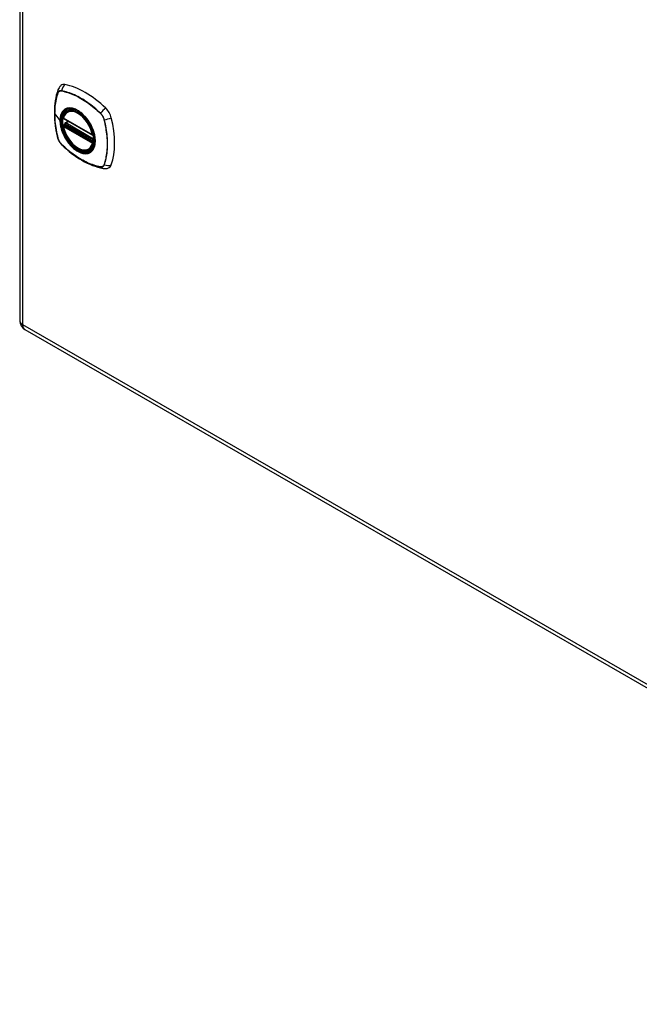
# Model space of a CAD drawing. Header units: inches. Extents: x 4 to 114, y 7 to 60.
# Tile 91 of 96: x 97 to 105, y 32 to 46. Entities that reach past the tile are written whole.
import ezdxf

# ---------------------------------------------------------------- set-up
doc = ezdxf.new("R2010")
doc.units = ezdxf.units.IN
doc.header["$MEASUREMENT"] = 0
doc.layers.add('Visible Edges(ANSI)', color=7, linetype='Continuous', lineweight=25)
doc.layers.add('Visible Tangent Edges(ANSI)', color=7, linetype='Continuous', lineweight=25)

msp = doc.modelspace()

# ---------------------------------------------------------------- linework, layer by layer
at = {"layer": 'Visible Edges(ANSI)'}
for p, q in [((96.581, 57.618), (96.581, 41.667)), ((97.263, 44.651), (97.273, 44.657)), ((97.206, 44.547), (97.62, 44.309)), ((97.231, 44.485), (97.272, 44.509)), ((97.206, 44.451), (97.22, 44.459)), ((97.226, 44.471), (97.225, 44.473)), ((97.575, 44.109), (97.586, 44.115)), ((96.654, 41.541), (113.36, 31.92))]:
    msp.add_line(p, q, dxfattribs=at)
at = {"layer": 'Visible Edges(ANSI)', "flags": 128}
for points in [[(97.126, 44.956), (97.114, 44.919), (97.103, 44.881), (97.095, 44.842), (97.088, 44.802), (97.082, 44.762), (97.078, 44.72), (97.076, 44.678), (97.075, 44.636), (97.076, 44.592), (97.078, 44.548), (97.082, 44.504), (97.087, 44.459), (97.094, 44.413), (97.102, 44.368), (97.111, 44.322), (97.122, 44.276)], [(97.169, 45.018), (97.161, 45.011), (97.154, 45.004), (97.142, 44.988), (97.132, 44.972), (97.126, 44.956)], [(97.2, 44.56), (97.205, 44.575), (97.21, 44.589), (97.216, 44.602), (97.224, 44.614), (97.232, 44.625), (97.241, 44.635), (97.252, 44.644), (97.263, 44.651)], [(97.517, 44.57), (97.535, 44.548), (97.552, 44.524), (97.569, 44.5), (97.584, 44.475), (97.598, 44.449), (97.611, 44.423), (97.622, 44.396), (97.632, 44.369)], [(97.575, 44.109), (97.564, 44.103), (97.551, 44.098), (97.539, 44.095), (97.525, 44.093), (97.512, 44.093), (97.498, 44.094), (97.484, 44.096), (97.469, 44.099), (97.455, 44.104), (97.44, 44.11), (97.425, 44.117), (97.411, 44.125), (97.396, 44.134), (97.382, 44.144), (97.367, 44.155), (97.353, 44.167), (97.339, 44.18), (97.326, 44.194), (97.313, 44.209), (97.3, 44.224), (97.288, 44.24), (97.277, 44.257), (97.266, 44.274), (97.255, 44.291), (97.246, 44.309), (97.237, 44.328), (97.229, 44.346), (97.221, 44.365), (97.215, 44.383), (97.209, 44.402), (97.204, 44.42), (97.2, 44.439)], [(97.22, 44.459), (97.222, 44.461), (97.225, 44.464), (97.226, 44.468), (97.226, 44.471)], [(97.122, 44.276), (97.127, 44.261), (97.132, 44.247), (97.138, 44.234), (97.145, 44.221), (97.153, 44.208), (97.161, 44.196), (97.171, 44.185), (97.181, 44.174)], [(97.181, 44.174), (97.216, 44.141), (97.251, 44.11), (97.286, 44.08), (97.322, 44.052), (97.358, 44.025), (97.395, 43.999), (97.432, 43.976), (97.469, 43.953), (97.507, 43.933), (97.544, 43.914), (97.582, 43.896), (97.62, 43.881), (97.658, 43.867), (97.696, 43.855), (97.734, 43.846), (97.771, 43.838)], [(97.771, 43.838), (97.789, 43.836), (97.807, 43.836), (97.827, 43.838), (97.837, 43.841), (97.847, 43.844)]]:
    msp.add_lwpolyline(points, dxfattribs=at)
at = {"layer": 'Visible Edges(ANSI)'}
for centre, radius, start, end in [((97.212, 44.557), 0.0118, 166.5789, 240.064), ((97.212, 44.441), 0.0118, 119.936, 190.602), ((97.237, 44.475), 0.0118, 119.936, 187.8207), ((97.626, 44.319), 0.0118, 240.064, 282.6676), ((96.727, 41.667), 0.146, 180, 240.064)]:
    msp.add_arc(centre, radius, start, end, dxfattribs=at)
for centre, major_axis, start_param, end_param in [((97.266, 44.871), (-0.088, 0.154), 5.827357, 6.382176), ((97.517, 43.873), (-0.639, 1.109), 5.172085, 5.827357), ((97.412, 44.376), (0.157, -0.273), 2.362013, 7.062765), ((97.767, 44.582), (0.088, -0.154), 1.114968, 2.030492), ((97.029, 44.717), (-0.639, 1.109), 3.601288, 4.256561), ((97.767, 44.002), (0.088, -0.154), 6.184194, 6.742881)]:
    msp.add_ellipse(centre, major_axis=major_axis, ratio=0.578093, start_param=start_param, end_param=end_param, dxfattribs=at)
msp.add_ellipse((97.408, 44.374), major_axis=(0.16, -0.277), ratio=0.578093, dxfattribs=at)
at = {"layer": 'Visible Tangent Edges(ANSI)'}
for p, q in [((96.624, 41.608), (96.624, 57.559)), ((97.178, 44.941), (97.178, 44.941)), ((97.126, 44.911), (97.126, 44.911)), ((97.08, 44.617), (97.155, 44.519)), ((97.617, 44.314), (97.204, 44.552)), ((97.237, 44.485), (97.276, 44.507)), ((97.732, 44.622), (97.733, 44.622)), ((97.784, 44.532), (97.784, 44.532)), ((97.204, 44.436), (97.617, 44.198)), ((97.212, 44.451), (97.223, 44.457)), ((97.626, 44.212), (97.212, 44.451)), ((97.223, 44.457), (97.633, 44.221)), ((97.634, 44.238), (97.232, 44.47)), ((97.634, 44.256), (97.237, 44.485)), ((97.126, 44.269), (97.126, 44.27)), ((97.178, 44.18), (97.178, 44.18)), ((97.633, 44.216), (97.626, 44.212)), ((97.733, 43.86), (97.732, 43.86)), ((97.784, 43.891), (97.784, 43.89)), ((113.33, 31.987), (96.624, 41.608))]:
    msp.add_line(p, q, dxfattribs=at)
at = {"layer": 'Visible Tangent Edges(ANSI)', "flags": 128}
for points in [[(97.178, 44.943), (97.175, 44.944), (97.172, 44.944), (97.169, 44.944), (97.166, 44.944), (97.163, 44.944), (97.16, 44.944), (97.158, 44.944), (97.155, 44.943), (97.152, 44.942), (97.15, 44.941), (97.148, 44.94), (97.145, 44.939), (97.143, 44.938), (97.141, 44.936), (97.139, 44.934), (97.137, 44.932), (97.135, 44.93), (97.133, 44.928), (97.132, 44.926), (97.13, 44.924), (97.129, 44.921), (97.127, 44.919), (97.126, 44.916), (97.125, 44.913)], [(97.126, 44.911), (97.127, 44.914), (97.128, 44.917), (97.129, 44.919), (97.131, 44.922), (97.132, 44.924), (97.134, 44.926), (97.136, 44.928), (97.138, 44.93), (97.14, 44.932), (97.142, 44.934), (97.144, 44.935), (97.146, 44.936), (97.148, 44.938), (97.15, 44.939), (97.153, 44.94), (97.155, 44.94), (97.158, 44.941), (97.161, 44.941), (97.163, 44.942), (97.166, 44.942), (97.169, 44.942), (97.172, 44.942), (97.175, 44.942), (97.178, 44.941)], [(97.734, 44.623), (97.711, 44.645), (97.689, 44.665), (97.666, 44.685), (97.643, 44.705), (97.62, 44.724), (97.596, 44.742), (97.573, 44.759), (97.549, 44.776), (97.526, 44.792), (97.502, 44.808), (97.479, 44.822), (97.455, 44.836), (97.432, 44.85), (97.408, 44.862), (97.384, 44.874), (97.361, 44.885), (97.338, 44.895), (97.314, 44.904), (97.291, 44.913), (97.268, 44.92), (97.245, 44.927), (97.223, 44.934), (97.2, 44.939), (97.178, 44.943)], [(97.178, 44.941), (97.2, 44.937), (97.223, 44.931), (97.245, 44.925), (97.268, 44.918), (97.291, 44.911), (97.314, 44.902), (97.337, 44.893), (97.361, 44.883), (97.384, 44.872), (97.408, 44.861), (97.431, 44.848), (97.455, 44.835), (97.478, 44.821), (97.502, 44.806), (97.525, 44.791), (97.549, 44.775), (97.572, 44.758), (97.595, 44.741), (97.619, 44.722), (97.642, 44.703), (97.665, 44.684), (97.687, 44.664), (97.71, 44.643), (97.732, 44.622)], [(97.125, 44.913), (97.118, 44.891), (97.111, 44.869), (97.105, 44.846), (97.1, 44.822), (97.095, 44.798), (97.091, 44.774), (97.087, 44.749), (97.084, 44.723), (97.082, 44.697), (97.081, 44.671), (97.08, 44.644), (97.079, 44.617), (97.08, 44.59), (97.081, 44.562), (97.082, 44.534), (97.084, 44.506), (97.087, 44.477), (97.091, 44.448), (97.095, 44.419), (97.1, 44.389), (97.105, 44.36), (97.111, 44.33), (97.118, 44.3), (97.125, 44.27)], [(97.08, 44.617), (97.08, 44.63), (97.08, 44.644), (97.08, 44.657), (97.081, 44.67), (97.082, 44.684), (97.083, 44.697), (97.084, 44.71), (97.085, 44.722), (97.086, 44.735), (97.088, 44.748), (97.09, 44.76), (97.091, 44.773), (97.093, 44.785), (97.096, 44.797), (97.098, 44.809), (97.1, 44.821), (97.103, 44.833), (97.106, 44.844), (97.109, 44.856), (97.112, 44.867), (97.115, 44.878), (97.119, 44.889), (97.122, 44.9), (97.126, 44.911)], [(97.213, 44.671), (97.208, 44.667), (97.204, 44.663), (97.2, 44.658), (97.196, 44.654), (97.192, 44.649), (97.188, 44.644), (97.185, 44.638), (97.181, 44.633), (97.178, 44.627), (97.175, 44.621), (97.172, 44.615), (97.17, 44.609), (97.167, 44.602), (97.165, 44.595), (97.163, 44.588), (97.162, 44.581), (97.16, 44.574), (97.159, 44.567), (97.158, 44.559), (97.157, 44.551), (97.156, 44.543), (97.155, 44.535), (97.155, 44.527), (97.155, 44.519)], [(97.159, 44.517), (97.16, 44.541), (97.162, 44.563), (97.167, 44.584), (97.173, 44.604), (97.18, 44.622), (97.19, 44.638), (97.201, 44.653), (97.213, 44.665), (97.227, 44.676), (97.242, 44.684), (97.258, 44.69), (97.275, 44.694), (97.294, 44.695), (97.313, 44.694), (97.332, 44.691), (97.353, 44.686), (97.373, 44.678), (97.394, 44.669), (97.415, 44.657), (97.436, 44.643), (97.457, 44.627), (97.477, 44.61), (97.497, 44.59), (97.517, 44.57)], [(97.246, 44.69), (97.245, 44.69), (97.243, 44.689), (97.242, 44.688), (97.24, 44.688), (97.239, 44.687), (97.237, 44.686), (97.236, 44.686), (97.234, 44.685), (97.233, 44.684), (97.232, 44.683), (97.23, 44.683), (97.229, 44.682), (97.227, 44.681), (97.226, 44.68), (97.225, 44.679), (97.223, 44.679), (97.222, 44.678), (97.221, 44.677), (97.219, 44.676), (97.218, 44.675), (97.217, 44.674), (97.215, 44.673), (97.214, 44.672), (97.213, 44.671)], [(97.568, 44.505), (97.557, 44.522), (97.545, 44.538), (97.532, 44.554), (97.519, 44.57), (97.506, 44.584), (97.493, 44.598), (97.479, 44.612), (97.465, 44.624), (97.451, 44.636), (97.436, 44.646), (97.422, 44.656), (97.407, 44.665), (97.393, 44.673), (97.378, 44.68), (97.364, 44.686), (97.349, 44.69), (97.335, 44.694), (97.322, 44.697), (97.308, 44.698), (97.295, 44.699), (97.282, 44.698), (97.269, 44.697), (97.258, 44.694), (97.246, 44.69)], [(97.126, 44.27), (97.122, 44.285), (97.119, 44.3), (97.115, 44.315), (97.112, 44.33), (97.109, 44.345), (97.106, 44.359), (97.103, 44.374), (97.1, 44.389), (97.098, 44.404), (97.096, 44.418), (97.093, 44.433), (97.091, 44.448), (97.09, 44.462), (97.088, 44.477), (97.086, 44.491), (97.085, 44.505), (97.084, 44.52), (97.083, 44.534), (97.082, 44.548), (97.081, 44.562), (97.08, 44.576), (97.08, 44.59), (97.08, 44.603), (97.08, 44.617)], [(97.155, 44.519), (97.155, 44.51), (97.155, 44.501), (97.156, 44.493), (97.157, 44.484), (97.158, 44.475), (97.159, 44.466), (97.16, 44.457), (97.162, 44.448), (97.163, 44.439), (97.165, 44.429), (97.167, 44.42), (97.17, 44.411), (97.172, 44.402), (97.175, 44.392), (97.178, 44.383), (97.181, 44.373), (97.185, 44.364), (97.188, 44.355), (97.192, 44.345), (97.196, 44.336), (97.2, 44.326), (97.204, 44.317), (97.208, 44.308), (97.213, 44.299)], [(97.632, 44.369), (97.646, 44.321), (97.654, 44.274), (97.657, 44.23), (97.654, 44.189), (97.646, 44.151), (97.632, 44.119), (97.613, 44.092), (97.59, 44.072), (97.563, 44.059), (97.532, 44.052), (97.499, 44.053), (97.463, 44.061), (97.426, 44.076), (97.389, 44.097), (97.352, 44.125), (97.317, 44.158), (97.283, 44.196), (97.252, 44.238), (97.225, 44.283), (97.202, 44.33), (97.183, 44.378), (97.17, 44.426), (97.162, 44.472), (97.159, 44.517)], [(97.601, 44.447), (97.6, 44.45), (97.599, 44.452), (97.597, 44.455), (97.596, 44.457), (97.595, 44.46), (97.593, 44.462), (97.592, 44.464), (97.591, 44.467), (97.589, 44.469), (97.588, 44.472), (97.587, 44.474), (97.585, 44.477), (97.584, 44.479), (97.583, 44.481), (97.581, 44.484), (97.58, 44.486), (97.578, 44.488), (97.577, 44.491), (97.575, 44.493), (97.574, 44.496), (97.572, 44.498), (97.571, 44.5), (97.569, 44.503), (97.568, 44.505)], [(97.733, 44.622), (97.736, 44.619), (97.738, 44.615), (97.741, 44.612), (97.744, 44.609), (97.747, 44.606), (97.75, 44.602), (97.752, 44.599), (97.755, 44.595), (97.757, 44.592), (97.76, 44.588), (97.762, 44.584), (97.764, 44.58), (97.767, 44.576), (97.769, 44.572), (97.771, 44.568), (97.773, 44.564), (97.774, 44.56), (97.776, 44.556), (97.778, 44.552), (97.779, 44.548), (97.781, 44.544), (97.782, 44.54), (97.783, 44.536), (97.784, 44.532)], [(97.786, 44.532), (97.785, 44.536), (97.784, 44.54), (97.783, 44.545), (97.781, 44.549), (97.78, 44.553), (97.778, 44.557), (97.776, 44.561), (97.775, 44.565), (97.773, 44.569), (97.771, 44.573), (97.768, 44.577), (97.766, 44.581), (97.764, 44.585), (97.762, 44.589), (97.759, 44.593), (97.756, 44.597), (97.754, 44.6), (97.751, 44.604), (97.748, 44.607), (97.746, 44.611), (97.743, 44.614), (97.74, 44.617), (97.737, 44.62), (97.734, 44.623)], [(97.784, 44.532), (97.792, 44.502), (97.798, 44.472), (97.804, 44.442), (97.81, 44.413), (97.815, 44.383), (97.819, 44.354), (97.822, 44.325), (97.825, 44.297), (97.828, 44.268), (97.829, 44.24), (97.83, 44.213), (97.83, 44.185), (97.83, 44.158), (97.829, 44.132), (97.828, 44.105), (97.825, 44.079), (97.822, 44.054), (97.819, 44.029), (97.815, 44.005), (97.81, 43.981), (97.804, 43.957), (97.798, 43.934), (97.792, 43.912), (97.784, 43.891)], [(97.786, 43.889), (97.794, 43.911), (97.8, 43.933), (97.806, 43.956), (97.812, 43.98), (97.816, 44.004), (97.82, 44.028), (97.824, 44.053), (97.827, 44.079), (97.829, 44.105), (97.831, 44.131), (97.832, 44.158), (97.832, 44.185), (97.832, 44.212), (97.831, 44.24), (97.829, 44.268), (97.827, 44.297), (97.824, 44.325), (97.82, 44.354), (97.816, 44.383), (97.812, 44.413), (97.806, 44.442), (97.8, 44.472), (97.794, 44.502), (97.786, 44.532)], [(97.22, 44.459), (97.22, 44.459), (97.22, 44.459), (97.22, 44.459), (97.22, 44.459), (97.22, 44.459), (97.22, 44.459), (97.22, 44.459), (97.22, 44.459), (97.22, 44.459), (97.22, 44.459), (97.22, 44.459), (97.22, 44.459), (97.22, 44.459), (97.22, 44.459), (97.22, 44.459), (97.22, 44.459), (97.22, 44.459), (97.22, 44.459), (97.22, 44.459), (97.22, 44.459), (97.22, 44.459), (97.22, 44.459), (97.22, 44.459), (97.22, 44.459)], [(97.22, 44.459), (97.22, 44.459), (97.22, 44.459), (97.22, 44.459), (97.22, 44.459), (97.22, 44.459), (97.22, 44.459), (97.22, 44.459), (97.22, 44.459), (97.22, 44.459), (97.22, 44.459), (97.22, 44.459), (97.22, 44.459), (97.22, 44.459), (97.22, 44.458), (97.22, 44.458), (97.22, 44.458), (97.221, 44.458), (97.221, 44.458), (97.221, 44.458), (97.221, 44.458), (97.221, 44.458), (97.221, 44.458), (97.222, 44.458), (97.222, 44.458)], [(97.222, 44.458), (97.222, 44.458), (97.222, 44.458), (97.222, 44.458), (97.222, 44.458), (97.222, 44.458), (97.222, 44.458), (97.222, 44.458), (97.222, 44.458), (97.222, 44.458), (97.222, 44.458), (97.222, 44.458), (97.223, 44.458), (97.223, 44.458), (97.223, 44.458), (97.223, 44.458), (97.223, 44.457), (97.223, 44.457), (97.223, 44.457), (97.223, 44.457), (97.223, 44.457), (97.223, 44.457), (97.223, 44.457), (97.223, 44.457), (97.223, 44.457)], [(97.226, 44.472), (97.226, 44.472), (97.226, 44.472), (97.226, 44.472), (97.225, 44.472), (97.225, 44.472), (97.225, 44.472), (97.225, 44.472), (97.225, 44.472), (97.225, 44.472), (97.225, 44.472), (97.225, 44.472), (97.225, 44.472), (97.225, 44.472), (97.225, 44.471), (97.225, 44.471), (97.225, 44.471), (97.225, 44.471), (97.225, 44.471), (97.225, 44.471), (97.225, 44.471), (97.225, 44.471), (97.225, 44.471), (97.225, 44.471), (97.226, 44.471)], [(97.229, 44.472), (97.228, 44.472), (97.228, 44.472), (97.228, 44.472), (97.228, 44.472), (97.228, 44.472), (97.228, 44.472), (97.227, 44.472), (97.227, 44.472), (97.227, 44.472), (97.227, 44.472), (97.227, 44.472), (97.227, 44.472), (97.226, 44.472), (97.226, 44.472), (97.226, 44.472), (97.226, 44.472), (97.226, 44.472), (97.226, 44.472), (97.226, 44.472), (97.226, 44.472), (97.226, 44.472), (97.226, 44.472), (97.226, 44.472), (97.226, 44.472)], [(97.232, 44.47), (97.231, 44.47), (97.231, 44.47), (97.231, 44.47), (97.231, 44.47), (97.231, 44.47), (97.231, 44.47), (97.231, 44.471), (97.231, 44.471), (97.23, 44.471), (97.23, 44.471), (97.23, 44.471), (97.23, 44.471), (97.23, 44.471), (97.23, 44.471), (97.23, 44.471), (97.23, 44.471), (97.229, 44.471), (97.229, 44.471), (97.229, 44.471), (97.229, 44.471), (97.229, 44.471), (97.229, 44.471), (97.229, 44.472), (97.229, 44.472)], [(97.601, 44.075), (97.61, 44.083), (97.618, 44.092), (97.626, 44.102), (97.633, 44.113), (97.639, 44.125), (97.645, 44.138), (97.649, 44.151), (97.653, 44.165), (97.656, 44.18), (97.658, 44.195), (97.659, 44.211), (97.66, 44.228), (97.659, 44.245), (97.658, 44.263), (97.656, 44.28), (97.653, 44.298), (97.649, 44.317), (97.644, 44.336), (97.639, 44.354), (97.633, 44.373), (97.626, 44.392), (97.618, 44.41), (97.61, 44.429), (97.601, 44.447)], [(97.125, 44.27), (97.126, 44.266), (97.127, 44.262), (97.129, 44.258), (97.13, 44.254), (97.132, 44.249), (97.133, 44.245), (97.135, 44.241), (97.137, 44.237), (97.139, 44.233), (97.141, 44.229), (97.143, 44.225), (97.145, 44.221), (97.148, 44.217), (97.15, 44.213), (97.152, 44.209), (97.155, 44.206), (97.158, 44.202), (97.16, 44.198), (97.163, 44.195), (97.166, 44.192), (97.169, 44.188), (97.172, 44.185), (97.175, 44.182), (97.178, 44.179)], [(97.178, 44.18), (97.175, 44.183), (97.172, 44.186), (97.169, 44.189), (97.166, 44.192), (97.163, 44.196), (97.161, 44.199), (97.158, 44.203), (97.155, 44.206), (97.153, 44.21), (97.15, 44.214), (97.148, 44.217), (97.146, 44.221), (97.144, 44.225), (97.142, 44.229), (97.14, 44.233), (97.138, 44.237), (97.136, 44.241), (97.134, 44.245), (97.132, 44.249), (97.131, 44.253), (97.129, 44.257), (97.128, 44.261), (97.127, 44.265), (97.126, 44.269)], [(97.213, 44.299), (97.214, 44.296), (97.215, 44.294), (97.217, 44.291), (97.218, 44.289), (97.219, 44.287), (97.221, 44.284), (97.222, 44.282), (97.223, 44.279), (97.225, 44.277), (97.226, 44.274), (97.227, 44.272), (97.229, 44.27), (97.23, 44.267), (97.231, 44.265), (97.233, 44.262), (97.234, 44.26), (97.236, 44.258), (97.237, 44.255), (97.239, 44.253), (97.24, 44.251), (97.242, 44.248), (97.243, 44.246), (97.245, 44.244), (97.246, 44.241)], [(97.246, 44.241), (97.258, 44.224), (97.27, 44.208), (97.282, 44.192), (97.295, 44.177), (97.308, 44.162), (97.322, 44.148), (97.335, 44.135), (97.35, 44.122), (97.364, 44.111), (97.378, 44.1), (97.393, 44.09), (97.407, 44.081), (97.422, 44.073), (97.436, 44.067), (97.451, 44.061), (97.465, 44.056), (97.479, 44.052), (97.493, 44.049), (97.506, 44.048), (97.52, 44.047), (97.532, 44.048), (97.545, 44.049), (97.557, 44.052), (97.568, 44.056)], [(97.732, 43.86), (97.71, 43.865), (97.687, 43.87), (97.665, 43.876), (97.642, 43.883), (97.619, 43.891), (97.596, 43.899), (97.573, 43.908), (97.549, 43.918), (97.526, 43.929), (97.503, 43.941), (97.479, 43.953), (97.456, 43.966), (97.432, 43.98), (97.409, 43.995), (97.385, 44.01), (97.362, 44.027), (97.338, 44.043), (97.315, 44.061), (97.292, 44.079), (97.268, 44.098), (97.246, 44.118), (97.223, 44.138), (97.2, 44.158), (97.178, 44.18)], [(97.178, 44.179), (97.2, 44.158), (97.223, 44.137), (97.246, 44.117), (97.269, 44.097), (97.292, 44.078), (97.315, 44.06), (97.338, 44.043), (97.362, 44.026), (97.385, 44.01), (97.409, 43.994), (97.433, 43.98), (97.456, 43.966), (97.48, 43.952), (97.503, 43.94), (97.527, 43.928), (97.55, 43.917), (97.573, 43.907), (97.597, 43.898), (97.62, 43.889), (97.643, 43.882), (97.666, 43.875), (97.689, 43.869), (97.711, 43.863), (97.734, 43.859)], [(97.568, 44.056), (97.569, 44.056), (97.571, 44.057), (97.572, 44.058), (97.574, 44.058), (97.575, 44.059), (97.577, 44.06), (97.578, 44.06), (97.58, 44.061), (97.581, 44.062), (97.583, 44.063), (97.584, 44.063), (97.585, 44.064), (97.587, 44.065), (97.588, 44.066), (97.589, 44.067), (97.591, 44.068), (97.592, 44.068), (97.593, 44.069), (97.595, 44.07), (97.596, 44.071), (97.597, 44.072), (97.599, 44.073), (97.6, 44.074), (97.601, 44.075)], [(97.784, 43.89), (97.783, 43.888), (97.782, 43.885), (97.781, 43.882), (97.779, 43.88), (97.778, 43.878), (97.776, 43.875), (97.774, 43.873), (97.773, 43.871), (97.771, 43.87), (97.769, 43.868), (97.767, 43.866), (97.764, 43.865), (97.762, 43.864), (97.76, 43.863), (97.757, 43.862), (97.755, 43.861), (97.752, 43.86), (97.75, 43.86), (97.747, 43.86), (97.744, 43.859), (97.741, 43.859), (97.738, 43.86), (97.736, 43.86), (97.733, 43.86)], [(97.734, 43.859), (97.737, 43.858), (97.74, 43.858), (97.743, 43.858), (97.746, 43.858), (97.748, 43.858), (97.751, 43.858), (97.754, 43.859), (97.756, 43.859), (97.759, 43.86), (97.762, 43.861), (97.764, 43.862), (97.766, 43.863), (97.768, 43.865), (97.771, 43.866), (97.773, 43.868), (97.775, 43.87), (97.776, 43.872), (97.778, 43.874), (97.78, 43.876), (97.781, 43.879), (97.783, 43.881), (97.784, 43.884), (97.785, 43.886), (97.786, 43.889)]]:
    msp.add_lwpolyline(points, dxfattribs=at)
at = {"layer": 'Visible Tangent Edges(ANSI)'}
for centre, major_axis, ratio, start_param, end_param in [((97.237, 44.916), (-0.111, 0.039), 0.731263, 0, 0.488467), ((97.264, 44.932), (-0.021, -0.116), 0.732657, 3.836161, 4.745518), ((97.185, 44.942), (-0.00185, -0.00967), 0.732515, 4.75175, 4.992396), ((97.134, 44.913), (0.00929, -0.00325), 0.727761, 3.627167, 3.867813), ((97.411, 44.375), (-0.173, 0.3), 0.578093, 5.049679, 10.658285), ((97.411, 44.375), (-0.15, 0.261), 0.578093, 4.16689, 6.832552), ((97.419, 44.38), (-0.156, 0.271), 0.578093, 6.165882, 6.283185), ((97.793, 44.627), (-0.0822, -0.0848), 0.362026, 4.182044, 5.091401), ((97.159, 44.52), (0.00492, 0), 0.575862, 3.5561, 4.570492), ((97.212, 44.557), (-0.0115, 0.0027), 0.695905, 0, 0.935665), ((97.212, 44.557), (-0.0059, -0.0102), 0.578093, 5.495853, 6.283185), ((97.739, 44.624), (-0.00681, -0.00711), 0.364019, 5.089303, 5.329949), ((97.789, 44.536), (-0.00956, -0.00234), 0.361195, 0.95229, 1.192936), ((97.819, 44.581), (-0.115, -0.029), 0.359195, 1.190857, 2.100214), ((97.212, 44.441), (-0.0116, -0.0022), 0.423362, 0, 0.692028), ((97.212, 44.441), (-0.0059, -0.0102), 0.578093, 3.925057, 5.495853), ((97.411, 44.375), (0.15, -0.261), 0.578093, 4.16689, 6.832552), ((97.212, 44.441), (-0.0059, 0.0102), 0.578093, 5.499721, 6.283185), ((97.214, 44.47), (0.0019, -0.0117), 0.983789, 0.322582, 1.638537), ((97.22, 44.468), (0.0039, 0.0112), 0.654364, 3.80656, 5.233141), ((97.223, 44.467), (0.0059, 0.0102), 0.578093, 3.925057, 5.333981), ((97.237, 44.475), (-0.0117, -0.0016), 0.469248, 0, 0.204023), ((97.237, 44.475), (-0.0059, -0.0102), 0.578093, 3.925057, 5.349392), ((97.237, 44.475), (-0.0059, 0.0102), 0.578093, 5.499721, 6.283185), ((97.237, 44.305), (-0.115, -0.029), 0.359195, 0, 0.145182), ((97.134, 44.273), (-0.00955, -0.00239), 0.36454, 0.145508, 0.386154), ((97.626, 44.319), (-0.0059, -0.0102), 0.578093, 5.495853, 6.283185), ((97.626, 44.319), (-0.0116, -0.0022), 0.423362, 0.692028, 1.60444), ((97.185, 44.186), (-0.00684, -0.00708), 0.367364, 5.896099, 6.136746), ((97.264, 44.258), (-0.0822, -0.0848), 0.362026, 6.137077, 6.283185), ((97.419, 44.38), (0.156, -0.271), 0.578093, 0, 0.117303), ((97.626, 44.203), (0.0059, 0.0102), 0.578093, 0.783464, 2.354261), ((97.626, 44.203), (0.0115, -0.0027), 0.695905, 4.077257, 5.159885), ((97.626, 44.203), (0.0059, -0.0102), 0.578093, 1.626874, 2.358128), ((97.739, 43.867), (-0.00181, -0.00967), 0.72917, 5.553471, 5.794117), ((97.793, 43.954), (-0.021, -0.116), 0.732657, 5.791194, 6.283185), ((97.789, 43.896), (-0.00931, 0.0032), 0.731106, 1.28729, 1.527937), ((97.819, 43.969), (0.111, -0.039), 0.731263, 4.675735, 5.585091), ((96.727, 41.667), (-0.146, 0), 0.575862, 0, 0.785398), ((96.727, 41.667), (-0.073, -0.127), 0.578093, 5.495853, 6.283185)]:
    msp.add_ellipse(centre, major_axis=major_axis, ratio=ratio, start_param=start_param, end_param=end_param, dxfattribs=at)
for centre, major_axis in [((97.411, 44.376), (-0.171, 0.297)), ((97.408, 44.374), (0.162, -0.282)), ((97.408, 44.374), (-0.162, 0.281))]:
    msp.add_ellipse(centre, major_axis=major_axis, ratio=0.578093, dxfattribs=at)

doc.saveas('drawing.dxf')
